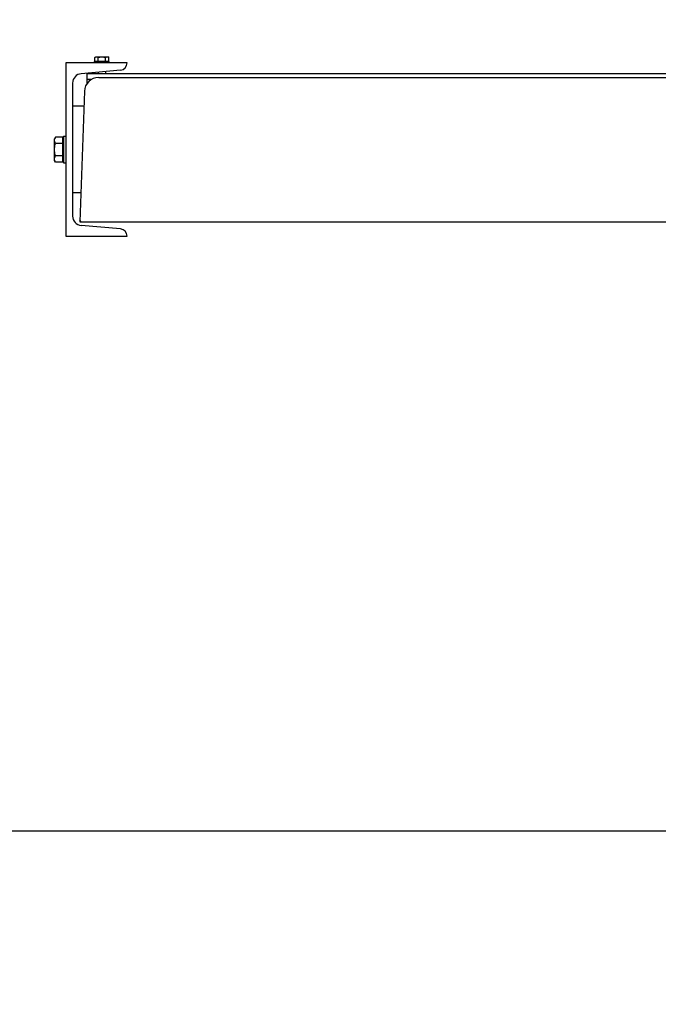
# Model space of a CAD drawing. Header units: millimetres. Extents: x 96940 to 101272, y 432237 to 434659.
# Tile 24 of 256: x 97656.464 to 97657.348, y 432600.126 to 432601.49. Entities that reach past the tile are written whole.
import ezdxf

# ---------------------------------------------------------------- set-up
doc = ezdxf.new("R2010")
doc.units = ezdxf.units.MM
for name, color, linetype in [('NW_IP_maatvoering', 15, 'Continuous'), ('NW_profiel', 7, 'Continuous'), ('R_BN_T_N_Halte_Blindengeleidelijn', 9, 'Continuous')]:
    doc.layers.add(name, color=color, linetype=linetype)
doc.styles.add('Arial Narrow', font='ARIALN.TTF')
doc.styles.get("Standard").update_dxf_attribs({"font": 'romans.shx'})
doc.dimstyles.new('DSV_0500', dxfattribs={"dimtxt": 0.8, "dimasz": 0.25, "dimexe": 0, "dimexo": 0.5, "dimgap": 0.1, "dimtad": 0, "dimtih": 1, "dimtoh": 1, "dimdsep": 46, "dimtxsty": 'Arial Narrow', "dimblk": 'DOT', "dimcen": 0.25, "dimaunit": 2, "dimazin": 2, "dimtfac": 1, "dimtmove": 1, "dimatfit": 3, "dimfxl": 1, "dimtolj": 1, "dimtzin": 0, "dimarcsym": 0})
doc.dimstyles.get("Standard").update_dxf_attribs({"dimtxt": 0.18, "dimasz": 0.18, "dimexe": 0.18, "dimexo": 0.0625, "dimgap": 0.09, "dimtad": 0, "dimtih": 1, "dimtoh": 1, "dimdec": 4, "dimzin": 0, "dimdsep": 46, "dimtxsty": 'Standard', "dimcen": 0.09, "dimadec": 0, "dimazin": 0, "dimtfac": 1, "dimtdec": 4, "dimtofl": 0, "dimtmove": 0, "dimatfit": 3, "dimfxl": 1, "dimtolj": 1, "dimtzin": 0, "dimarcsym": 0})

# ---------------------------------------------------------------- blocks, each defined once
blk = doc.blocks.new('_Dot')
at = {"color": 0, "linetype": 'ByBlock', "lineweight": -2}
blk.add_line((-0.5, 0), (-1, 0), dxfattribs=at)
at = {"color": 0, "linetype": 'ByBlock', "const_width": 0.5}
blk.add_lwpolyline([(-0.25, 0, 1), (0.25, 0, 1)], format="xyb", close=True, dxfattribs=at)
blk = doc.blocks.new('*D64')
at = {"layer": 'Defpoints', "color": 0, "transparency": 16777216}
for p in [(97655.3096, 432601.1953), (97660.3096, 432601.1953), (97660.3096, 432600.3666)]:
    blk.add_point(p, dxfattribs=at)
at = {"layer": 'NW_IP_maatvoering', "color": 0, "lineweight": -2, "transparency": 16777216}
for p, q in [((97655.3096, 432600.6953), (97655.3096, 432600.3666)), ((97660.3096, 432600.6953), (97660.3096, 432600.3666)), ((97655.5596, 432600.3666), (97657.6022, 432600.3666)), ((97660.0596, 432600.3666), (97658.017, 432600.3666))]:
    blk.add_line(p, q, dxfattribs=at)
at = {"layer": 'NW_IP_maatvoering', "color": 0, "lineweight": -2, "transparency": 16777216, "xscale": 0.25, "yscale": 0.25, "zscale": 0.25}
for p, rotation in [((97655.3096, 432600.3666), 180.0000000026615), ((97660.3096, 432600.3666), 2.661539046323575e-09)]:
    blk.add_blockref('_Dot', p, dxfattribs=dict(at, rotation=rotation))
at = {"layer": 'NW_IP_maatvoering', "color": 0, "transparency": 16777216, "insert": (97657.8096, 432600.3666), "char_height": 0.2, "attachment_point": 5, "rotation": 283.4821, "style": 'Arial Narrow'}
blk.add_mtext('\\A1;5', dxfattribs=at)
blk = doc.blocks.new('*D48')
at = {"layer": 'Defpoints', "color": 0, "linetype": 'Continuous', "ltscale": 0.05, "transparency": 16777216}
for p in [(97660.3418, 432601.4901), (97655.3417, 432601.4075), (97660.3418, 432599.9222)]:
    blk.add_point(p, dxfattribs=at)
at = {"layer": 'R_BN_T_N_Halte_Blindengeleidelijn', "color": 0, "linetype": 'Continuous', "lineweight": -2, "ltscale": 0.05, "transparency": 16777216}
for p, q in [((97660.3418, 432601.4276), (97660.3418, 432599.7422)), ((97655.3417, 432601.345), (97655.3417, 432599.7422)), ((97655.5217, 432599.9222), (97657.373, 432599.9222)), ((97660.1618, 432599.9222), (97658.393, 432599.9222))]:
    blk.add_line(p, q, dxfattribs=at)
at = {"layer": 'R_BN_T_N_Halte_Blindengeleidelijn', "color": 0, "linetype": 'Continuous', "ltscale": 0.05, "transparency": 16777216}
for points in [[(97655.5217, 432599.9522), (97655.5217, 432599.8922), (97655.3417, 432599.9222)], [(97660.1618, 432599.9522), (97660.1618, 432599.8922), (97660.3418, 432599.9222)]]:
    blk.add_solid(points, dxfattribs=at)
at = {"layer": 'R_BN_T_N_Halte_Blindengeleidelijn', "color": 0, "linetype": 'Continuous', "ltscale": 0.05, "transparency": 16777216, "insert": (97657.883, 432599.9222), "char_height": 0.18, "attachment_point": 5}
blk.add_mtext('\\A1;5.0001', dxfattribs=at)
blk = doc.blocks.new('*D53')
at = {"layer": 'Defpoints', "color": 0, "linetype": 'Continuous', "ltscale": 0.05, "transparency": 16777216}
for p in [(97638.9518, 432601.1575), (97660.3418, 432601.1575), (97660.3418, 432598.0292)]:
    blk.add_point(p, dxfattribs=at)
at = {"layer": 'R_BN_T_N_Halte_Blindengeleidelijn', "color": 0, "linetype": 'Continuous', "lineweight": -2, "ltscale": 0.05, "transparency": 16777216}
for p, q in [((97638.9518, 432601.095), (97638.9518, 432597.8492)), ((97660.3418, 432601.095), (97660.3418, 432597.8492)), ((97639.1318, 432598.0292), (97649.7505, 432598.0292)), ((97660.1618, 432598.0292), (97650.9934, 432598.0292))]:
    blk.add_line(p, q, dxfattribs=at)
at = {"layer": 'R_BN_T_N_Halte_Blindengeleidelijn', "color": 0, "linetype": 'Continuous', "ltscale": 0.05, "transparency": 16777216}
for points in [[(97639.1318, 432598.0592), (97639.1318, 432597.9992), (97638.9518, 432598.0292)], [(97660.1618, 432598.0592), (97660.1618, 432597.9992), (97660.3418, 432598.0292)]]:
    blk.add_solid(points, dxfattribs=at)
at = {"layer": 'R_BN_T_N_Halte_Blindengeleidelijn', "color": 0, "linetype": 'Continuous', "ltscale": 0.05, "transparency": 16777216, "insert": (97650.3719, 432598.0292), "char_height": 0.18, "attachment_point": 5}
blk.add_mtext('\\A1;21.3900', dxfattribs=at)

msp = doc.modelspace()

# ---------------------------------------------------------------- linework, layer by layer
at = {"layer": 'NW_profiel', "color": 15, "ltscale": 0.03}
for p, q in [((97656.56745, 432601.43785), (97656.56877, 432601.43861)), ((97656.56745, 432601.43281), (97656.56745, 432601.43785)), ((97656.56877, 432601.43861), (97656.58577, 432601.43861)), ((97656.57236, 432601.43281), (97656.57236, 432601.43785)), ((97656.58218, 432601.43281), (97656.58218, 432601.43785)), ((97656.58708, 432601.43785), (97656.58577, 432601.43861)), ((97656.58708, 432601.43281), (97656.58708, 432601.43785)), ((97656.56727, 432601.43021), (97656.56727, 432601.43221)), ((97656.56727, 432601.43221), (97656.58727, 432601.43221)), ((97656.56745, 432601.43281), (97656.58708, 432601.43281)), ((97656.56877, 432601.43221), (97656.56877, 432601.43281)), ((97656.58577, 432601.43221), (97656.58577, 432601.43281)), ((97656.58727, 432601.43021), (97656.58727, 432601.43221)), ((97656.57227, 432601.41743), (97656.57227, 432601.41521)), ((97656.58227, 432601.4183), (97656.58227, 432601.41521)), ((97656.51311, 432601.32753), (97656.51177, 432601.32521)), ((97656.52347, 432601.32753), (97656.51311, 432601.32753)), ((97656.52347, 432601.29289), (97656.52347, 432601.32753)), ((97656.52427, 432601.32871), (97656.52427, 432601.29171)), ((97656.52427, 432601.32871), (97656.52727, 432601.32871)), ((97656.51177, 432601.29521), (97656.51177, 432601.32521)), ((97656.52347, 432601.31887), (97656.51311, 432601.31887)), ((97656.52427, 432601.32521), (97656.52347, 432601.32521)), ((97656.52347, 432601.30155), (97656.51311, 432601.30155)), ((97656.51311, 432601.29289), (97656.51177, 432601.29521)), ((97656.52347, 432601.29289), (97656.51311, 432601.29289)), ((97656.52427, 432601.29521), (97656.52347, 432601.29521)), ((97656.52427, 432601.29171), (97656.52727, 432601.29171))]:
    msp.add_line(p, q, dxfattribs=at)
at = {"layer": 'NW_profiel'}
for p, q in [((97656.52727, 432601.43021), (97656.52727, 432601.19021)), ((97656.61227, 432601.43021), (97656.52727, 432601.43021)), ((97656.60314, 432601.42013), (97656.54864, 432601.41536)), ((97656.55677, 432601.40162), (97656.55677, 432601.41521)), ((97658.05677, 432601.41521), (97656.55677, 432601.41521)), ((97656.57307, 432601.41021), (97658.04047, 432601.41021)), ((97656.53677, 432601.40241), (97656.53677, 432601.21801)), ((97656.56286, 432601.40721), (97656.55677, 432601.40721)), ((97656.55308, 432601.39091), (97656.54677, 432601.21021)), ((97656.55236, 432601.37021), (97656.53677, 432601.37021)), ((97656.54817, 432601.25021), (97656.53677, 432601.25021)), ((97656.54677, 432601.21021), (97658.06677, 432601.21021)), ((97656.60314, 432601.20029), (97656.54864, 432601.20506)), ((97656.52727, 432601.19021), (97656.61227, 432601.19021))]:
    msp.add_line(p, q, dxfattribs=at)
at = {"layer": 'NW_profiel', "color": 2}
for p, q in [((97656.54841, 432601.21021), (97656.54685, 432601.21245)), ((97656.61221, 432601.19046), (97656.61167, 432601.19021))]:
    msp.add_line(p, q, dxfattribs=at)
at = {"layer": 'NW_profiel', "color": 15, "ltscale": 0.03}
for points in [[(97656.56745, 432601.43785), (97656.56797, 432601.43812), (97656.56846, 432601.43833), (97656.56894, 432601.43848), (97656.56943, 432601.43858), (97656.56991, 432601.43861)], [(97656.56991, 432601.43861), (97656.57039, 432601.43858), (97656.57087, 432601.43848), (97656.57135, 432601.43833), (97656.57185, 432601.43812), (97656.57236, 432601.43785)], [(97656.57236, 432601.43785), (97656.57338, 432601.43812), (97656.57437, 432601.43833), (97656.57534, 432601.43848), (97656.5763, 432601.43858), (97656.57727, 432601.43861)], [(97656.57727, 432601.43861), (97656.57824, 432601.43858), (97656.57921, 432601.43848), (97656.58018, 432601.43833), (97656.58116, 432601.43812), (97656.58218, 432601.43785)], [(97656.58218, 432601.43785), (97656.58269, 432601.43812), (97656.58318, 432601.43833), (97656.58367, 432601.43848), (97656.58415, 432601.43858), (97656.58463, 432601.43861)], [(97656.58463, 432601.43861), (97656.58511, 432601.43858), (97656.58559, 432601.43848), (97656.58608, 432601.43833), (97656.58657, 432601.43812), (97656.58708, 432601.43785)], [(97656.51177, 432601.3232), (97656.51185, 432601.32426), (97656.51211, 432601.32533), (97656.51253, 432601.3264), (97656.51311, 432601.32753)], [(97656.51311, 432601.31887), (97656.51253, 432601.32), (97656.51211, 432601.32107), (97656.51185, 432601.32214), (97656.51177, 432601.3232)], [(97656.51177, 432601.31021), (97656.51183, 432601.31193), (97656.51199, 432601.31364), (97656.51226, 432601.31535), (97656.51263, 432601.31708), (97656.51311, 432601.31887)], [(97656.51311, 432601.30155), (97656.51263, 432601.30335), (97656.51226, 432601.30509), (97656.51199, 432601.3068), (97656.51182, 432601.3085), (97656.51177, 432601.31021)], [(97656.51177, 432601.29722), (97656.51185, 432601.29828), (97656.51211, 432601.29934), (97656.51253, 432601.30042), (97656.51311, 432601.30155)], [(97656.51311, 432601.29289), (97656.51253, 432601.29401), (97656.51211, 432601.29509), (97656.51185, 432601.29616), (97656.51177, 432601.29722)]]:
    msp.add_lwpolyline(points, dxfattribs=at)
at = {"layer": 'NW_profiel'}
for centre, radius, start, end in [((97656.60227, 432601.43009), 0.01, 275, 0.67851), ((97656.54977, 432601.40241), 0.013, 95, 180), ((97656.57307, 432601.39021), 0.02, 90, 178), ((97656.54977, 432601.21801), 0.013, 180, 265), ((97656.60227, 432601.19033), 0.01, 359.32149, 85)]:
    msp.add_arc(centre, radius, start, end, dxfattribs=at)

# ---------------------------------------------------------------- dimensions: what is measured, and where the dimension line sits
at = {"layer": 'NW_IP_maatvoering'}
dim = msp.add_aligned_dim(p1=(97655.30955, 432601.19526), p2=(97660.3096, 432601.19526), distance=-0.82866, dimstyle='DSV_0500', override={"dimtxt": 0.2}, dxfattribs=at)
dim.commit()
dim.dimension.update_dxf_attribs({"geometry": '*D64', "text_midpoint": (97657.80958, 432600.3666), "text_rotation": 180})
at = {"layer": 'R_BN_T_N_Halte_Blindengeleidelijn', "color": 6, "linetype": 'Continuous', "ltscale": 0.05}
for base, p1, p2, picture, middle in [((97660.341769, 432599.922152), (97655.341718, 432601.407545), (97660.341769, 432601.490141), '*D48', (97657.883033, 432599.922152)), ((97660.34177, 432598.02925), (97638.95177, 432601.15754), (97660.34177, 432601.15754), '*D53', (97650.37195, 432598.02925))]:
    dim = msp.add_linear_dim(base=base, p1=p1, p2=p2, dimstyle='Standard', dxfattribs=at)
    dim.commit()
    dim.dimension.update_dxf_attribs({"geometry": picture, "text_midpoint": middle, "dimtype": 160})

doc.saveas('drawing.dxf')
